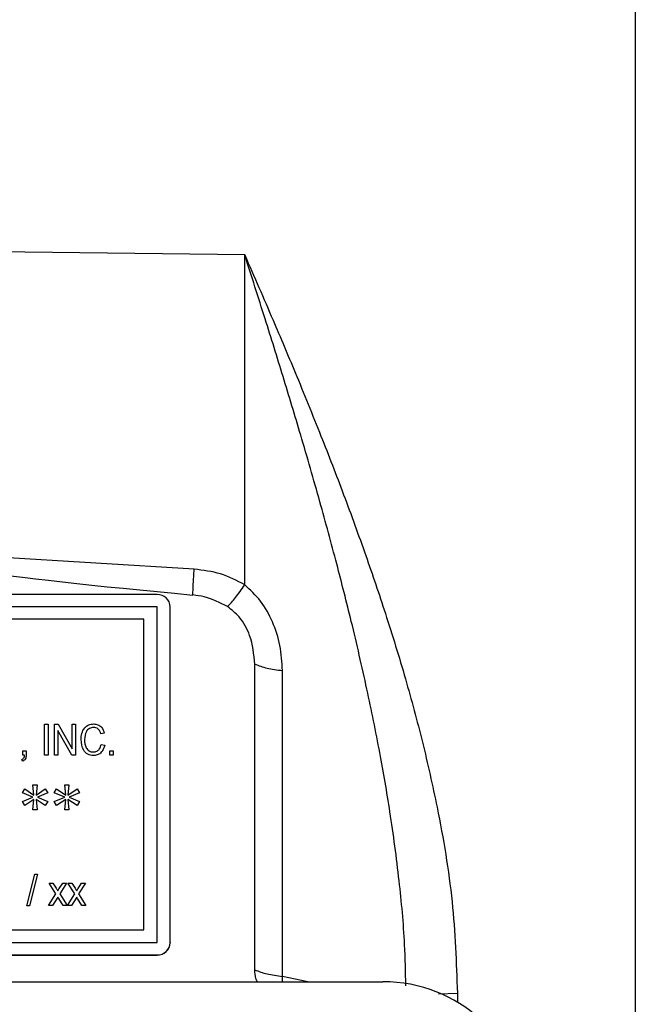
# Model space of a CAD drawing. Header units: inches. Extents: x 0.6 to 16.3, y 0.2 to 11.5.
# Tile 20 of 23: x 12.419 to 13.35, y 6.262 to 7.75. Entities that reach past the tile are written whole.
import ezdxf

# ---------------------------------------------------------------- set-up
doc = ezdxf.new("R2010")
doc.units = ezdxf.units.IN
doc.header["$MEASUREMENT"] = 0
doc.styles.add('SLDTEXTSTYLE0', font='TXT', dxfattribs={"width": 0.75})
doc.dimstyles.new('SLDDIMSTYLE0', dxfattribs={"dimtxt": 0.137795, "dimasz": 0.14, "dimexe": 0, "dimexo": 0.0625, "dimgap": 0.034449, "dimtad": 0, "dimdec": 1, "dimlfac": 1.5, "dimrnd": 1e-09, "dimzin": 12, "dimdsep": 46, "dimtxsty": 'SLDTEXTSTYLE0', "dimblk1": 'CLOSED', "dimblk2": 'CLOSED', "dimsah": 1, "dimcen": 0.09, "dimadec": 0, "dimazin": 3, "dimtfac": 1, "dimtdec": 1, "dimtofl": 0, "dimtmove": 0, "dimatfit": 3, "dimldrblk": 'CLOSED', "dimfxl": 0, "dimfrac": 2, "dimtolj": 1, "dimtzin": 12, "dimarcsym": 0})

# ---------------------------------------------------------------- blocks, each defined once
blk = doc.blocks.new('_Closed')
at = {"color": 0, "linetype": 'ByBlock', "lineweight": -2}
for p, q in [((-1, 0.166667), (0, 0)), ((-1, 0.166667), (-1, -0.166667)), ((0, 0), (-1, -0.166667)), ((0, 0), (-1, 0))]:
    blk.add_line(p, q, dxfattribs=at)
blk = doc.blocks.new('_D_2')
at = {"color": 7, "linetype": 'Continuous', "lineweight": 0}
for p, q in [((13.4675, 9.9206), (13.4255, 9.9206)), ((13.4255, 9.9206), (13.4255, 9.7019)), ((13.7729, 9.9206), (13.8149, 9.9206)), ((13.8149, 9.9206), (13.8149, 9.7019)), ((11.8407, 9.5015), (11.8407, 9.7615)), ((15.2959, 7.0025), (15.2959, 9.7615)), ((11.8407, 9.7221), (13.3046, 9.7221)), ((15.2959, 9.7221), (13.9358, 9.7221)), ((13.4255, 9.7019), (13.4675, 9.7019)), ((13.8149, 9.7019), (13.7729, 9.7019))]:
    blk.add_line(p, q, dxfattribs=at)
at = {"color": 7, "linetype": 'Continuous', "lineweight": 18, "xscale": 0.14, "yscale": 0.14, "rotation": 180.0000000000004}
blk.add_blockref('_Closed', (11.8407, 9.7221), dxfattribs=at)
at = {"color": 7, "linetype": 'Continuous', "lineweight": 18, "xscale": 0.14, "yscale": 0.14}
blk.add_blockref('_Closed', (15.2959, 9.7221), dxfattribs=at)
at = {"color": 7, "linetype": 'Continuous', "lineweight": 18, "char_height": 0.1378, "attachment_point": 1, "style": 'SLDTEXTSTYLE0'}
for s, insert in [('132', (13.4675, 9.8795)), ('5.2', (13.4929, 9.6733))]:
    blk.add_mtext(s, dxfattribs=dict(at, insert=insert))

msp = doc.modelspace()

# ---------------------------------------------------------------- linework, layer by layer
at = {"color": 7, "linetype": 'Continuous', "lineweight": 25}
for p, q in [((13.3503, 7.8121), (13.3503, 5.5288)), ((12.7595, 7.3948), (12.229, 7.4014)), ((12.7595, 6.8963), (12.7595, 7.3948)), ((12.6829, 6.9198), (12.2225, 6.9481)), ((12.6268, 6.8815), (11.0002, 6.8815)), ((12.6268, 6.863), (11.0002, 6.863)), ((12.6268, 6.3558), (12.6268, 6.863)), ((12.6468, 6.3556), (12.6468, 6.8628)), ((12.6068, 6.8444), (11.0202, 6.8444)), ((12.6068, 6.8441), (11.0202, 6.8441)), ((12.6068, 6.3745), (12.6068, 6.8444)), ((12.7748, 6.3142), (12.7748, 6.7764)), ((12.8165, 6.3044), (12.8165, 6.7666)), ((12.4567, 6.6854), (12.4619, 6.6854)), ((12.4567, 6.6387), (12.4567, 6.6854)), ((12.4619, 6.6854), (12.4619, 6.6387)), ((12.4717, 6.6854), (12.4772, 6.6854)), ((12.4717, 6.6387), (12.4717, 6.6854)), ((12.4772, 6.6854), (12.4983, 6.6482)), ((12.4983, 6.6854), (12.5035, 6.6854)), ((12.4983, 6.6482), (12.4983, 6.6854)), ((12.5035, 6.6854), (12.5035, 6.6387)), ((12.4979, 6.6387), (12.4769, 6.6759)), ((12.4769, 6.6759), (12.4769, 6.6387)), ((12.547, 6.6721), (12.5418, 6.6709)), ((12.5425, 6.6551), (12.5477, 6.6539)), ((12.4236, 6.6454), (12.4288, 6.6454)), ((12.4236, 6.6387), (12.4236, 6.6454)), ((12.4262, 6.6387), (12.4236, 6.6387)), ((12.4288, 6.6454), (12.4288, 6.6389)), ((12.4619, 6.6387), (12.4567, 6.6387)), ((12.4769, 6.6387), (12.4717, 6.6387)), ((12.5035, 6.6387), (12.4979, 6.6387)), ((12.5554, 6.6454), (12.5606, 6.6454)), ((12.5554, 6.6387), (12.5554, 6.6454)), ((12.5606, 6.6387), (12.5554, 6.6387)), ((12.5606, 6.6454), (12.5606, 6.6387)), ((12.4236, 6.6297), (12.4222, 6.6321)), ((12.4391, 6.5941), (12.4455, 6.5941)), ((12.4406, 6.5784), (12.4391, 6.5941)), ((12.4455, 6.5941), (12.4441, 6.5783)), ((12.4872, 6.5941), (12.4936, 6.5941)), ((12.4887, 6.5784), (12.4872, 6.5941)), ((12.4936, 6.5941), (12.4921, 6.5783)), ((12.4231, 6.5817), (12.4268, 6.5877)), ((12.4391, 6.5751), (12.4231, 6.5817)), ((12.4268, 6.5877), (12.4406, 6.5784)), ((12.4441, 6.5783), (12.4578, 6.5877)), ((12.4615, 6.5817), (12.4458, 6.5751)), ((12.4578, 6.5877), (12.4615, 6.5817)), ((12.4711, 6.5817), (12.4749, 6.5877)), ((12.4872, 6.5751), (12.4711, 6.5817)), ((12.4749, 6.5877), (12.4887, 6.5784)), ((12.4921, 6.5783), (12.5059, 6.5877)), ((12.5096, 6.5817), (12.4939, 6.5751)), ((12.5059, 6.5877), (12.5096, 6.5817)), ((12.4231, 6.5686), (12.4391, 6.5751)), ((12.4268, 6.5627), (12.4231, 6.5686)), ((12.4406, 6.5718), (12.4268, 6.5627)), ((12.4391, 6.5562), (12.4406, 6.5718)), ((12.4441, 6.5718), (12.4455, 6.5562)), ((12.4578, 6.5627), (12.4441, 6.5718)), ((12.4458, 6.5751), (12.4615, 6.5686)), ((12.4615, 6.5686), (12.4578, 6.5627)), ((12.4711, 6.5686), (12.4872, 6.5751)), ((12.4749, 6.5627), (12.4711, 6.5686)), ((12.4887, 6.5718), (12.4749, 6.5627)), ((12.4872, 6.5562), (12.4887, 6.5718)), ((12.4921, 6.5718), (12.4936, 6.5562)), ((12.5059, 6.5627), (12.4921, 6.5718)), ((12.4939, 6.5751), (12.5096, 6.5686)), ((12.5096, 6.5686), (12.5059, 6.5627)), ((12.4455, 6.5562), (12.4391, 6.5562)), ((12.4936, 6.5562), (12.4872, 6.5562)), ((12.4297, 6.411), (12.4422, 6.4589)), ((12.4462, 6.4589), (12.4337, 6.411)), ((12.4422, 6.4589), (12.4462, 6.4589)), ((12.4634, 6.4455), (12.4693, 6.4455)), ((12.4737, 6.4291), (12.4634, 6.4455)), ((12.4693, 6.4455), (12.4743, 6.4376)), ((12.4789, 6.4373), (12.4841, 6.4455)), ((12.49, 6.4455), (12.4797, 6.4291)), ((12.4841, 6.4455), (12.49, 6.4455)), ((12.492, 6.4455), (12.4979, 6.4455)), ((12.5023, 6.4291), (12.492, 6.4455)), ((12.4979, 6.4455), (12.5029, 6.4376)), ((12.5075, 6.4373), (12.5126, 6.4455)), ((12.5186, 6.4455), (12.5082, 6.4291)), ((12.5126, 6.4455), (12.5186, 6.4455)), ((12.4627, 6.4116), (12.4737, 6.4291)), ((12.4797, 6.4291), (12.4907, 6.4116)), ((12.4913, 6.4116), (12.5023, 6.4291)), ((12.5082, 6.4291), (12.5192, 6.4116)), ((12.4767, 6.4243), (12.4687, 6.4116)), ((12.4781, 6.4221), (12.4767, 6.4243)), ((12.4847, 6.4116), (12.4781, 6.4221)), ((12.5053, 6.4243), (12.4973, 6.4116)), ((12.5066, 6.4221), (12.5053, 6.4243)), ((12.5133, 6.4116), (12.5066, 6.4221)), ((12.4337, 6.411), (12.4297, 6.411)), ((12.4687, 6.4116), (12.4627, 6.4116)), ((12.4907, 6.4116), (12.4847, 6.4116)), ((12.4973, 6.4116), (12.4913, 6.4116)), ((12.5192, 6.4116), (12.5133, 6.4116)), ((11.0202, 6.3745), (12.6068, 6.3745)), ((11.0002, 6.3558), (12.6268, 6.3558)), ((11.0002, 6.3556), (12.6268, 6.3556)), ((12.6268, 6.3558), (12.6268, 6.3556)), ((12.6468, 6.3556), (12.6468, 6.3553)), ((11.0002, 6.3369), (12.6268, 6.3369)), ((11.0002, 6.3366), (12.6268, 6.3366)), ((12.6268, 6.3366), (12.6268, 6.3369)), ((10.7122, 6.2962), (12.9685, 6.2962)), ((12.8164, 6.2962), (12.8165, 6.3044))]:
    msp.add_line(p, q, dxfattribs=at)
at = {"color": 8, "linetype": 'Continuous', "lineweight": 25}
for p, q in [((12.8549, 6.2962), (12.8165, 6.3044)), ((13.0528, 6.278), (13.0812, 6.2792)), ((13.0812, 6.2792), (13.0812, 6.2654))]:
    msp.add_line(p, q, dxfattribs=at)
at = {"color": 7, "linetype": 'Continuous', "lineweight": 25}
for centre, start, end in [((12.6275, 6.8621), 2.035, 91.8998), ((12.6275, 6.3562), 268.1002, 357.965), ((12.6275, 6.356), 268.1002, 357.965)]:
    msp.add_arc(centre, 0.0194, start, end, dxfattribs=at)
for centre, major_axis, ratio, start_param, end_param in [((14.5148, 6.8361), (2.2923, -0.1121), 0.032548, 3.143185, 3.786702), ((12.9621, 6.0978), (0.2087, 0.0437), 0.927683, 6.091166, 7.631805)]:
    msp.add_ellipse(centre, major_axis=major_axis, ratio=ratio, start_param=start_param, end_param=end_param, dxfattribs=at)
for points, knots in [([(12.7595, 7.3948), (12.7738, 7.362), (12.7994, 7.3035), (12.8381, 7.2121), (12.8738, 7.1243), (12.9096, 7.0319), (12.9422, 6.9425), (12.9738, 6.8497), (13.0026, 6.7558), (13.0291, 6.658), (13.0543, 6.5458), (13.076, 6.4189), (13.0795, 6.3252), (13.0812, 6.2792)], [0, 0, 0, 0, 0.095123, 0.169864, 0.259684, 0.341166, 0.4247, 0.502763, 0.590346, 0.673767, 0.75925, 0.881764, 1, 1, 1, 1]), ([(12.7595, 6.8963), (12.7475, 6.9025), (12.7235, 6.9149), (12.6965, 6.9182), (12.6829, 6.9198)], [0, 0, 0, 0, 0.499978, 1, 1, 1, 1]), ([(12.7334, 6.8632), (12.7373, 6.8673), (12.745, 6.8757), (12.7547, 6.8894), (12.7595, 6.8963)], [0, 0, 0, 0, 0.499888, 1, 1, 1, 1]), ([(12.8165, 6.7666), (12.8158, 6.7793), (12.8143, 6.8042), (12.8026, 6.8401), (12.7852, 6.8723), (12.7679, 6.8884), (12.7595, 6.8963)], [0, 0, 0, 0, 0.265481, 0.523708, 0.769508, 1, 1, 1, 1]), ([(12.7334, 6.8632), (12.7221, 6.8691), (12.7055, 6.8777), (12.6868, 6.8801), (12.681, 6.8809)], [0, 0, 0, 0, 0.685356, 1, 1, 1, 1]), ([(12.7748, 6.7764), (12.7733, 6.7911), (12.7707, 6.8163), (12.7543, 6.8465), (12.7396, 6.8583), (12.7334, 6.8632)], [0, 0, 0, 0, 0.447907, 0.770256, 1, 1, 1, 1]), ([(12.5119, 6.6624), (12.5121, 6.6655), (12.5125, 6.6717), (12.5164, 6.6797), (12.5232, 6.6851), (12.5284, 6.6857), (12.5311, 6.686)], [0, 0, 0, 0, 0.281019, 0.560858, 0.780458, 1, 1, 1, 1]), ([(12.5311, 6.686), (12.5333, 6.6858), (12.5377, 6.6853), (12.5442, 6.6804), (12.5459, 6.6752), (12.547, 6.6721)], [0, 0, 0, 0, 0.280084, 0.560196, 1, 1, 1, 1]), ([(12.5308, 6.6806), (12.5286, 6.6803), (12.5252, 6.6799), (12.5217, 6.6772), (12.5179, 6.672), (12.5175, 6.6667), (12.5171, 6.6624)], [0, 0, 0, 0, 0.249484, 0.375152, 0.500972, 1, 1, 1, 1]), ([(12.5418, 6.6709), (12.5414, 6.6722), (12.5405, 6.675), (12.5379, 6.6783), (12.5345, 6.6803), (12.5321, 6.6805), (12.5308, 6.6806)], [0, 0, 0, 0, 0.280771, 0.560437, 0.780015, 1, 1, 1, 1]), ([(12.5306, 6.6381), (12.5276, 6.6385), (12.523, 6.639), (12.5183, 6.6427), (12.5132, 6.6496), (12.5125, 6.6567), (12.5119, 6.6624)], [0, 0, 0, 0, 0.249373, 0.37504, 0.500926, 1, 1, 1, 1]), ([(12.5171, 6.6624), (12.5173, 6.6581), (12.5177, 6.6516), (12.5229, 6.6456), (12.527, 6.6438), (12.5293, 6.6437), (12.5304, 6.6436)], [0, 0, 0, 0, 0.499501, 0.748861, 0.874364, 1, 1, 1, 1]), ([(12.5304, 6.6436), (12.5322, 6.6438), (12.5357, 6.6442), (12.5407, 6.6484), (12.5418, 6.6526), (12.5425, 6.6551)], [0, 0, 0, 0, 0.2797982, 0.5597841, 1, 1, 1, 1]), ([(12.5477, 6.6539), (12.547, 6.6517), (12.5458, 6.6472), (12.5419, 6.6419), (12.5364, 6.6386), (12.5325, 6.6383), (12.5306, 6.6381)], [0, 0, 0, 0, 0.280748, 0.560276, 0.780036, 1, 1, 1, 1]), ([(12.4222, 6.6321), (12.423, 6.6324), (12.4244, 6.6331), (12.426, 6.6356), (12.4262, 6.6375), (12.4262, 6.6387)], [0, 0, 0, 0, 0.280074, 0.55939, 1, 1, 1, 1]), ([(12.4288, 6.6389), (12.4287, 6.6368), (12.4285, 6.6338), (12.4259, 6.6309), (12.4244, 6.6301), (12.4236, 6.6297)], [0, 0, 0, 0, 0.558075, 0.779008, 1, 1, 1, 1]), ([(12.4743, 6.4376), (12.4747, 6.4369), (12.4755, 6.4356), (12.4763, 6.4344), (12.4767, 6.4338)], [0, 0, 0, 0, 0.56, 1, 1, 1, 1]), ([(12.4767, 6.4338), (12.4771, 6.4345), (12.4778, 6.4356), (12.4786, 6.4368), (12.4789, 6.4373)], [0, 0, 0, 0, 0.56, 1, 1, 1, 1]), ([(12.5029, 6.4376), (12.5033, 6.4369), (12.5041, 6.4356), (12.5049, 6.4344), (12.5053, 6.4338)], [0, 0, 0, 0, 0.56, 1, 1, 1, 1]), ([(12.5053, 6.4338), (12.5057, 6.4345), (12.5064, 6.4356), (12.5071, 6.4368), (12.5075, 6.4373)], [0, 0, 0, 0, 0.56, 1, 1, 1, 1]), ([(12.7786, 6.2962), (12.7778, 6.2979), (12.775, 6.3035), (12.7749, 6.3098), (12.7748, 6.3142)], [0, 0, 0, 0, 0.2905003, 1, 1, 1, 1])]:
    msp.add_open_spline(points, degree=3, knots=knots, dxfattribs=at)
at = {"color": 8, "linetype": 'Continuous', "lineweight": 25}
msp.add_open_spline([(13.0032, 6.2902), (13.0028, 6.311), (13.0017, 6.3639), (12.9934, 6.4518), (12.9805, 6.5486), (12.9637, 6.6451), (12.9442, 6.7411), (12.9222, 6.8362), (12.8982, 6.9306), (12.8727, 7.0245), (12.8454, 7.1189), (12.8176, 7.211), (12.7893, 7.302), (12.7698, 7.3627), (12.7595, 7.3948)], degree=3, knots=[0, 0, 0, 0, 0.053964, 0.137974, 0.229036, 0.307631, 0.392747, 0.4844, 0.563082, 0.648947, 0.741999, 0.824837, 0.907434, 1, 1, 1, 1], dxfattribs=at)
at = {"color": 7, "linetype": 'Continuous', "lineweight": 25}
for points in [[(12.681, 6.8808), (12.6812, 6.886), (12.6816, 6.8964), (12.6825, 6.912), (12.6829, 6.9198)], [(12.7748, 6.7764), (12.7807, 6.7742), (12.7924, 6.7697), (12.8085, 6.7677), (12.8165, 6.7666)], [(12.7748, 6.3142), (12.7807, 6.312), (12.7924, 6.3075), (12.8085, 6.3055), (12.8165, 6.3044)]]:
    msp.add_open_spline(points, degree=3, dxfattribs=at)

# ---------------------------------------------------------------- dimensions: what is measured, and where the dimension line sits
at = {"color": 7, "linetype": 'Continuous', "lineweight": 18}
dim = msp.add_linear_dim(base=(11.8407, 9.7221), p1=(15.2959, 6.9631), p2=(11.8407, 9.4622), dimstyle='SLDDIMSTYLE0', dxfattribs=at)
dim.commit()
dim.dimension.update_dxf_attribs({"geometry": '_D_2', "text_midpoint": (13.6202, 9.7221), "dimtype": 160})

doc.saveas('drawing.dxf')
